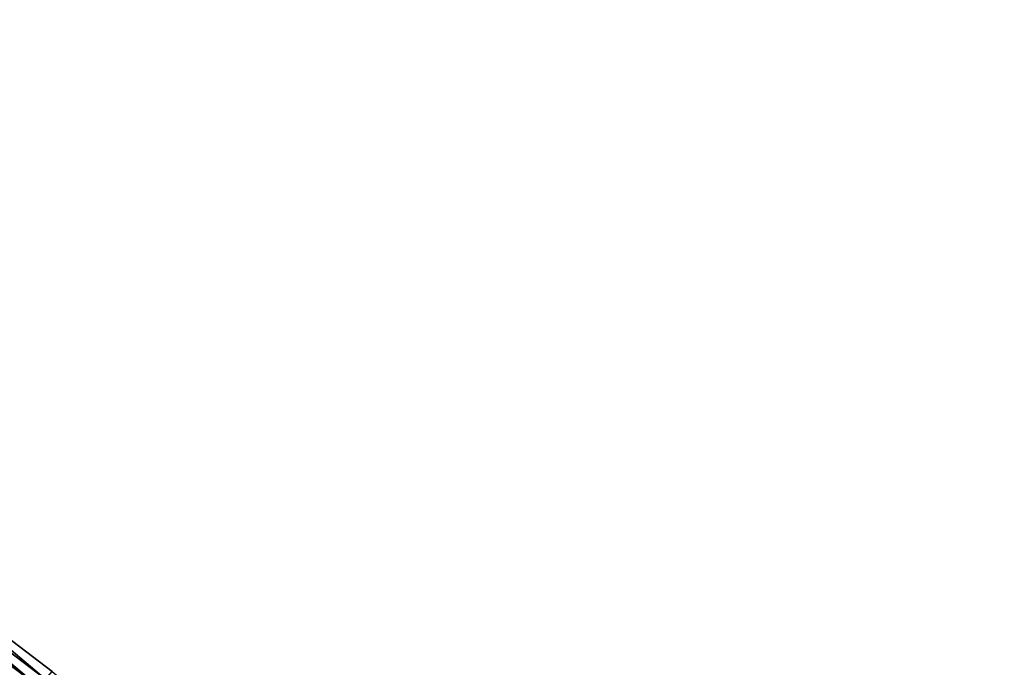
# Model space of a CAD drawing. Header units: feet. Extents: x 2017424 to 2024169, y 808042 to 818730.
# Tile 160 of 256: x 2018588 to 2018684, y 817764 to 817827. Entities that reach past the tile are written whole.
import ezdxf

# ---------------------------------------------------------------- set-up
doc = ezdxf.new("R2010")
doc.units = ezdxf.units.FT
doc.header["$MEASUREMENT"] = 0
doc.layers.add('I-77-MM15-17_NB-Surface-BORDER', color=7, linetype='Continuous')
doc.layers.add('I-77-MM15-17_NB-Surface-TIN', color=7, linetype='Continuous')

msp = doc.modelspace()

# ---------------------------------------------------------------- linework, layer by layer
at = {"layer": 'I-77-MM15-17_NB-Surface-BORDER', "color": 3, "linetype": 'Continuous', "lineweight": -3}
msp.add_polyline3d([(2018513.983, 817826.805, 266.681), (2018529.288, 817813.931, 266.521), (2018545.88, 817802.588, 266.284), (2018559.898, 817788.183, 266.236), (2018575.203, 817775.309, 266.102), (2018591.151, 817763.201, 265.908), (2018606.456, 817750.327, 265.763), (2018621.117, 817736.687, 265.644), (2018637.065, 817724.579, 265.442), (2018652.394, 817711.675, 265.331), (2018667.02, 817697.997, 265.24), (2018680.645, 817683.135, 265.283), (2018696.27, 817670.64, 265.147)], dxfattribs=at)
at = {"layer": 'I-77-MM15-17_NB-Surface-TIN', "color": 128, "linetype": 'Continuous', "lineweight": -3}
for points in [[(2018590.507, 817762.435, 265.949), (2018575.203, 817775.309, 266.102), (2018574.559, 817774.544, 266.144)], [(2018590.507, 817762.435, 265.949), (2018591.151, 817763.201, 265.908), (2018575.203, 817775.309, 266.102)], [(2018589.22, 817760.904, 266.036), (2018573.916, 817773.778, 266.185), (2018573.461, 817773.237, 266.212)], [(2018589.864, 817761.67, 265.993), (2018574.559, 817774.544, 266.144), (2018573.916, 817773.778, 266.185)], [(2018589.22, 817760.904, 266.036), (2018589.864, 817761.67, 265.993), (2018573.916, 817773.778, 266.185)], [(2018589.864, 817761.67, 265.993), (2018590.507, 817762.435, 265.949), (2018574.559, 817774.544, 266.144)], [(2018588.379, 817759.904, 266.079), (2018573.272, 817773.013, 266.223), (2018572.629, 817772.247, 266.252)], [(2018573.272, 817773.013, 266.223), (2018588.765, 817760.363, 266.06), (2018573.461, 817773.237, 266.212)], [(2018588.577, 817760.139, 266.071), (2018588.765, 817760.363, 266.06), (2018573.272, 817773.013, 266.223)], [(2018588.379, 817759.904, 266.079), (2018588.577, 817760.139, 266.071), (2018573.272, 817773.013, 266.223)], [(2018589.22, 817760.904, 266.036), (2018573.461, 817773.237, 266.212), (2018588.765, 817760.363, 266.06)], [(2018587.933, 817759.373, 266.093), (2018588.379, 817759.904, 266.079), (2018572.629, 817772.247, 266.252)]]:
    msp.add_3dface(points, dxfattribs=at)

doc.saveas('drawing.dxf')
